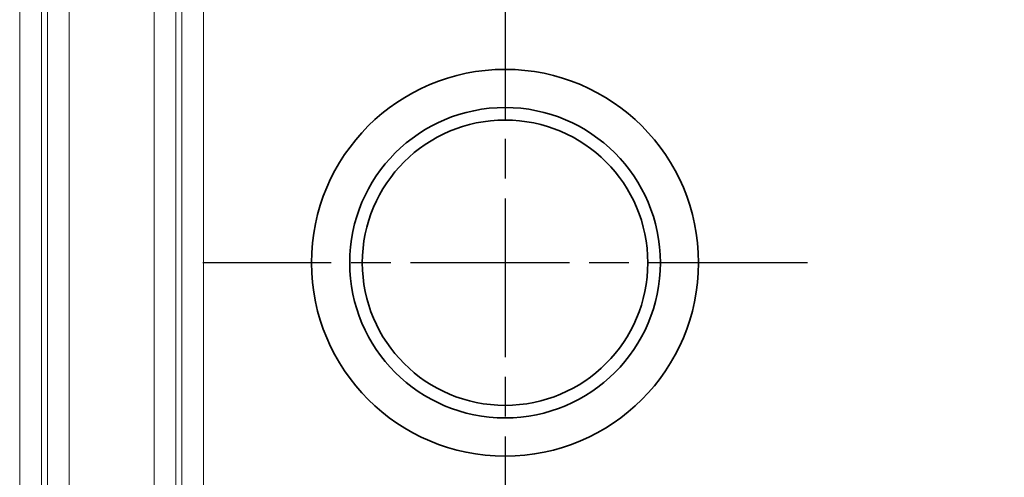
# Model space of a CAD drawing. Header units: millimetres. Extents: x 5 to 415, y 5 to 292.
# Tile 160 of 199: x 372.01 to 385.57, y 150.18 to 156.48. Entities that reach past the tile are written whole.
import ezdxf

# ---------------------------------------------------------------- set-up
doc = ezdxf.new("R2010")
doc.units = ezdxf.units.MM
doc.linetypes.add('CHAIN', pattern=[0.3543, 0.2362, -0.0295, 0.0591, -0.0295])
doc.linetypes.add('LONG_DASH_DOTTED', pattern=[0.3001, 0.2362, -0.0295, 0.0049, -0.0295])
for name, color, linetype, lineweight in [('Mittelpunktmarkierung (ISO)', 7, 'LONG_DASH_DOTTED', 25), ('Sichtbar (ISO)', 7, 'Continuous', 35), ('Sichtbar schmal (ISO)', 7, 'Continuous', 18)]:
    doc.layers.add(name, color=color, linetype=linetype, lineweight=lineweight)

msp = doc.modelspace()

# ---------------------------------------------------------------- linework, layer by layer
at = {"layer": 'Mittelpunktmarkierung (ISO)', "linetype": 'CHAIN', "ltscale": 9.257704}
for p, q in [((378.69253235, 157.299541), (378.69253235, 148.96824008)), ((382.8581828, 153.13389054), (374.52688189, 153.13389054))]:
    msp.add_line(p, q, dxfattribs=at)
at = {"layer": 'Sichtbar (ISO)'}
for radius in [2.66565046, 2.13948248, 1.966501]:
    msp.add_circle((378.69253235, 153.13389054), radius, dxfattribs=at)
msp.add_open_spline([(375.03253235, 167.64503091), (377.32776191, 167.64503091), (379.64951505, 167.61248201), (382.83566644, 166.98796432), (383.75866985, 166.71393409), (385.92428491, 165.77069803), (387.14647808, 165.00232485), (389.31849006, 163.10724938), (390.28557034, 161.95393414), (391.88383245, 159.36455503), (392.49961561, 157.8731979), (393.0864895, 155.29197544), (393.20486458, 154.20884361), (393.20486453, 153.13269796)], degree=3, knots=[0, 0, 0, 0, 0.6885688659, 0.6885688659, 0.9740341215, 0.9740341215, 1.3972030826, 1.3972030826, 1.8387914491, 1.8387914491, 2.3100772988, 2.3100772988, 2.6329209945, 2.6329209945, 2.6329209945, 2.6329209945], dxfattribs=at)
at = {"layer": 'Sichtbar schmal (ISO)'}
for p, q in [((372.68637056, 163.6242792), (372.68637056, 142.64242968)), ((373.85655724, 163.62427936), (373.85655705, 142.64170685)), ((372.38751186, 163.20860142), (372.38751212, 143.05832715)), ((374.1554157, 143.05666237), (374.15541594, 163.20860289)), ((372.00583868, 143.66896068), (372.00583926, 162.62695444)), ((372.30469681, 143.66896068), (372.30469681, 162.62695349)), ((374.23823099, 162.62695469), (374.23823099, 143.66687505)), ((374.53708937, 162.62695453), (374.53708945, 143.66687503))]:
    msp.add_line(p, q, dxfattribs=at)

doc.saveas('drawing.dxf')
